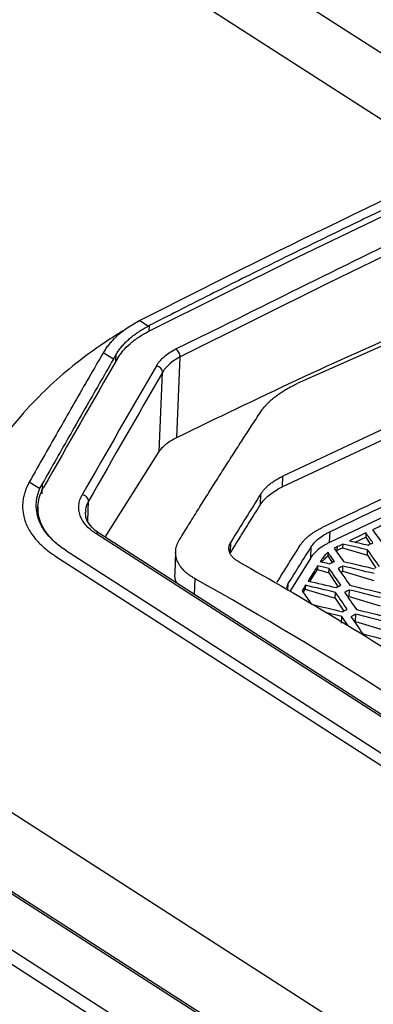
# Model space of a CAD drawing. Header units: millimetres. Extents: x -1111 to 1147, y -743 to 1146.
# Tile 96 of 203: x 883 to 911, y -451 to -374. Entities that reach past the tile are written whole.
import ezdxf

# ---------------------------------------------------------------- set-up
doc = ezdxf.new("R2010")
doc.units = ezdxf.units.MM

msp = doc.modelspace()

# ---------------------------------------------------------------- linework, layer by layer
at = {"color": 250, "linetype": 'Continuous', "lineweight": 25}
for p, q in [((921.669, -383.721), (883.636, -359.276)), ((917.044, -385.895), (878.741, -361.277)), ((893.264, -398.226), (893.25, -398.657)), ((895.331, -400.043), (898.908, -398.291)), ((890.676, -401), (890.692, -400.476)), ((884.952, -410.525), (884.929, -411.306)), ((906.671, -416.591), (906.68, -416.385)), ((896.791, -419.126), (896.84, -417.908))]:
    msp.add_line(p, q, dxfattribs=at)
at = {"color": 7, "linetype": 'Continuous', "lineweight": 25}
for p, q in [((920.237, -395.872), (904.763, -402.733)), ((892.548, -397.836), (893.204, -398.257)), ((893.204, -398.257), (893.264, -398.226)), ((890.481, -400.84), (889.691, -400.332)), ((890.481, -400.84), (890.692, -400.476)), ((895.417, -406.911), (895.668, -400.664)), ((894.049, -408.009), (894.297, -401.868)), ((914.895, -404.639), (903.654, -409.915)), ((914.861, -405.48), (903.62, -410.756)), ((931.711, -473.979), (826.255, -406.2)), ((931.715, -473.795), (826.262, -406.017)), ((889.843, -414.66), (894.049, -408.009)), ((903.62, -410.756), (903.654, -409.915)), ((884.759, -410.916), (883.942, -410.391)), ((901.91, -412.149), (901.943, -411.308)), ((884.616, -412.287), (884.597, -412.755)), ((888.487, -413.404), (888.549, -411.877)), ((913.696, -412.044), (907.286, -415.081)), ((927.533, -439.081), (889.12, -414.391)), ((927.811, -439.063), (889.402, -414.377)), ((907.286, -415.081), (907.32, -414.24)), ((909.276, -415.053), (910.092, -414.681)), ((910.106, -414.343), (910.092, -414.681)), ((910.092, -414.681), (910.436, -415.212)), ((899.582, -415.887), (899.616, -415.046)), ((905.825, -416.262), (905.859, -415.421)), ((907.879, -415.689), (907.891, -415.406)), ((907.879, -415.689), (908.3, -415.498)), ((908.312, -415.203), (908.3, -415.498)), ((908.3, -415.498), (910.222, -416.077)), ((834.653, -415.94), (893.387, -453.69)), ((885.937, -416.111), (924.344, -440.797)), ((886.749, -415.671), (925.157, -440.356)), ((895.323, -415.791), (895.255, -417.474)), ((905.825, -416.262), (904.186, -418.882)), ((907.165, -415.855), (907.154, -416.123)), ((907.154, -416.123), (907.486, -416.636)), ((907.785, -415.736), (907.879, -415.689)), ((910.222, -416.077), (910.239, -415.651)), ((910.222, -416.077), (910.873, -417.082)), ((834.61, -417.035), (893.344, -454.786)), ((906.358, -416.896), (906.347, -417.173)), ((908.311, -417.312), (908.327, -416.922)), ((905.764, -418.11), (906.347, -417.173)), ((906.347, -417.173), (907.232, -417.44)), ((907.232, -417.44), (907.246, -417.101)), ((907.232, -417.44), (907.929, -418.515)), ((908.151, -417.385), (908.311, -417.312)), ((908.311, -417.312), (910.717, -418.038)), ((903.962, -418.618), (904.069, -418.282)), ((904.048, -418.803), (904.069, -418.282)), ((905.411, -418.408), (905.399, -418.698)), ((905.232, -418.966), (905.399, -418.698)), ((905.399, -418.698), (907.727, -419.4)), ((907.727, -419.4), (907.745, -418.957)), ((908.701, -419.321), (908.807, -419.273)), ((908.807, -419.273), (908.827, -418.778)), ((908.807, -419.273), (911.213, -419.998)), ((907.727, -419.4), (908.384, -420.413)), ((908.244, -420.839), (907.065, -420.555)), ((908.223, -421.36), (908.244, -420.839)), ((908.743, -421.572), (908.244, -420.839)), ((909.302, -421.233), (909.325, -420.662)), ((909.234, -421.264), (909.302, -421.233)), ((909.302, -421.233), (911.708, -421.958)), ((871.815, -429.135), (916.538, -457.88))]:
    msp.add_line(p, q, dxfattribs=at)
at = {"color": 7, "linetype": 'Continuous', "lineweight": 25, "flags": 128}
msp.add_lwpolyline([(893.231, -398.667), (904.731, -392.921), (916.229, -387.405), (927.72, -382.121), (939.2, -377.07), (950.667, -372.254), (962.115, -367.674), (973.542, -363.333), (984.943, -359.232)], dxfattribs=at)
at = {"color": 250, "linetype": 'Continuous', "lineweight": 25, "flags": 128}
msp.add_lwpolyline([(913.156, -392.017), (907.169, -394.918), (895.668, -400.664)], dxfattribs=at)
at = {"color": 7, "linetype": 'Continuous', "lineweight": 25}
for centre, major_axis, ratio, start_param, end_param in [((878.883, -1085.055), (216.019, 867.732), 0.258065, 0.729099, 0.747582), ((881.334, -1086.631), (216.132, 867.657), 0.258266, 0.727214, 0.745717), ((881.809, -1086.73), (215.892, 867.222), 0.258065, 0.727244, 0.745737)]:
    msp.add_ellipse(centre, major_axis=major_axis, ratio=ratio, start_param=start_param, end_param=end_param, dxfattribs=at)
for points, knots in [([(898.908, -398.291), (905.364, -395.078), (919.471, -388.059), (941.24, -378.344), (964.192, -368.858), (979.441, -363.35), (987.066, -360.596)], [0, 0, 0, 0, 0.218986, 0.478416, 0.739208, 1, 1, 1, 1]), ([(924.427, -383.147), (923.685, -383.486), (922.202, -384.165), (919.977, -385.195), (917.751, -386.233), (915.525, -387.28), (913.3, -388.335), (911.074, -389.4), (908.848, -390.472), (906.622, -391.554), (904.396, -392.644), (902.17, -393.743), (899.944, -394.85), (897.717, -395.967), (895.491, -397.091), (894.007, -397.848), (893.264, -398.226)], [0, 0, 0, 0, 0.07144, 0.142875, 0.214305, 0.285732, 0.357156, 0.428578, 0.5, 0.571422, 0.642844, 0.714268, 0.785695, 0.857125, 0.92856, 1, 1, 1, 1]), ([(895.417, -406.911), (901.624, -403.913), (909.942, -399.894), (918.221, -396.582), (920.323, -395.741)], [0, 0, 0, 0, 0.746134, 1, 1, 1, 1]), ([(892.524, -397.84), (891.501, -398.462), (889.621, -399.605), (887.173, -401.445), (885.099, -403.284), (883.446, -405.038), (882.021, -406.772), (880.792, -408.378), (879.506, -410.124), (878.219, -411.871), (877.381, -412.999), (876.978, -413.542)], [0, 0, 0, 0, 0.161157, 0.296329, 0.406112, 0.524756, 0.607388, 0.694557, 0.789584, 0.898636, 1, 1, 1, 1]), ([(892.548, -397.836), (892.471, -397.876), (892.317, -397.956), (892.095, -398.082), (891.88, -398.211), (891.672, -398.343), (891.471, -398.479), (891.278, -398.619), (891.092, -398.762), (890.866, -398.947), (890.611, -399.177), (890.337, -399.455), (890.093, -399.74), (889.874, -400.032), (889.752, -400.232), (889.691, -400.332)], [0, 0, 0, 0, 0.059354, 0.118515, 0.177541, 0.236488, 0.295416, 0.354381, 0.41344, 0.472652, 0.578805, 0.684295, 0.789442, 0.89457, 1, 1, 1, 1]), ([(890.692, -400.476), (890.722, -400.425), (890.783, -400.324), (890.884, -400.173), (890.992, -400.025), (891.108, -399.879), (891.233, -399.735), (891.365, -399.593), (891.548, -399.41), (891.791, -399.19), (892.106, -398.939), (892.447, -398.699), (892.811, -398.47), (893.073, -398.329), (893.204, -398.257)], [0, 0, 0, 0, 0.060309, 0.12048, 0.180571, 0.24064, 0.300745, 0.360944, 0.421294, 0.537424, 0.652947, 0.768275, 0.883823, 1, 1, 1, 1]), ([(890.802, -400.784), (890.864, -400.682), (890.926, -400.581), (891.065, -400.382), (891.142, -400.285), (891.387, -399.995), (891.572, -399.809), (891.983, -399.451), (892.207, -399.281), (892.57, -399.04), (892.696, -398.963), (892.956, -398.811), (893.093, -398.738), (893.231, -398.667)], [0, 0, 0, 0, 0.125, 0.125, 0.25, 0.25, 0.5, 0.5, 0.75, 0.75, 0.875, 0.875, 1, 1, 1, 1]), ([(893.821, -401.357), (893.859, -401.294), (893.898, -401.232), (893.985, -401.109), (894.032, -401.049), (894.184, -400.869), (894.299, -400.754), (894.553, -400.532), (894.693, -400.426), (894.995, -400.225), (895.162, -400.133), (895.331, -400.043)], [0, 0, 0, 0, 0.125, 0.125, 0.25, 0.25, 0.5, 0.5, 0.75, 0.75, 1, 1, 1, 1]), ([(895.668, -400.664), (895.668, -400.556), (895.631, -400.427), (895.507, -400.198), (895.418, -400.098), (895.331, -400.043)], [0, 0, 0, 0, 0.5, 0.5, 1, 1, 1, 1]), ([(889.691, -400.332), (889.325, -400.966), (888.584, -402.249), (887.46, -404.206), (886.31, -406.217), (885.135, -408.283), (884.342, -409.683), (883.942, -410.391)], [0, 0, 0, 0, 0.191044, 0.386566, 0.586566, 0.791044, 1, 1, 1, 1]), ([(890.481, -400.84), (890.112, -401.48), (889.375, -402.758), (888.269, -404.687), (887.163, -406.624), (886.058, -408.569), (885.32, -409.873), (884.952, -410.525)], [0, 0, 0, 0, 0.199996, 0.399993, 0.599991, 0.799993, 1, 1, 1, 1]), ([(895.668, -400.664), (895.515, -400.746), (895.363, -400.831), (895.088, -401.015), (894.961, -401.112), (894.73, -401.316), (894.626, -401.421), (894.488, -401.586), (894.445, -401.641), (894.366, -401.753), (894.331, -401.811), (894.297, -401.868)], [0, 0, 0, 0, 0.25, 0.25, 0.5, 0.5, 0.75, 0.75, 0.875, 0.875, 1, 1, 1, 1]), ([(894.297, -401.868), (894.299, -401.759), (894.248, -401.64), (894.073, -401.451), (893.946, -401.381), (893.821, -401.357)], [0, 0, 0, 0, 0.5, 0.5, 1, 1, 1, 1]), ([(901.916, -404.954), (901.952, -404.902), (902.023, -404.797), (902.142, -404.642), (902.27, -404.489), (902.408, -404.338), (902.556, -404.189), (902.714, -404.042), (902.881, -403.897), (903.093, -403.727), (903.355, -403.533), (903.675, -403.32), (904.016, -403.116), (904.377, -402.919), (904.634, -402.795), (904.763, -402.733)], [0, 0, 0, 0, 0.062985, 0.125758, 0.188387, 0.250942, 0.31349, 0.3761, 0.438841, 0.501781, 0.601705, 0.701214, 0.800582, 0.900086, 1, 1, 1, 1]), ([(895.628, -414.851), (895.861, -414.473), (896.327, -413.718), (897.027, -412.594), (897.726, -411.478), (898.424, -410.37), (899.123, -409.27), (899.822, -408.179), (900.52, -407.095), (901.219, -406.019), (901.684, -405.309), (901.916, -404.954)], [0, 0, 0, 0, 0.110958, 0.221953, 0.332983, 0.444052, 0.55516, 0.666307, 0.777496, 0.888726, 1, 1, 1, 1]), ([(894.049, -408.009), (894.083, -407.958), (894.118, -407.907), (894.197, -407.807), (894.24, -407.757), (894.378, -407.61), (894.481, -407.514), (894.713, -407.328), (894.839, -407.239), (895.112, -407.069), (895.263, -406.99), (895.417, -406.911)], [0, 0, 0, 0, 0.125, 0.125, 0.25, 0.25, 0.5, 0.5, 0.75, 0.75, 1, 1, 1, 1]), ([(902.631, -410.556), (902.673, -410.523), (902.756, -410.456), (902.89, -410.359), (903.03, -410.265), (903.176, -410.173), (903.329, -410.085), (903.488, -409.998), (903.598, -409.943), (903.654, -409.915)], [0, 0, 0, 0, 0.143271, 0.28607, 0.428598, 0.571053, 0.713639, 0.856554, 1, 1, 1, 1]), ([(914.672, -410.166), (913.567, -410.675), (910.916, -411.897), (908.263, -413.172), (906.714, -413.916)], [0, 0, 0, 0, 0.41654, 1, 1, 1, 1]), ([(883.942, -410.391), (883.909, -410.45), (883.845, -410.568), (883.76, -410.747), (883.684, -410.927), (883.617, -411.108), (883.561, -411.29), (883.514, -411.474), (883.476, -411.658), (883.427, -411.985), (883.411, -412.454), (883.51, -413.151), (883.792, -413.925), (884.22, -414.577), (884.619, -415.036), (884.906, -415.323), (885.221, -415.598), (885.562, -415.863), (885.812, -416.028), (885.937, -416.111)], [0, 0, 0, 0, 0.029975, 0.059893, 0.089783, 0.119676, 0.149602, 0.179589, 0.209668, 0.239868, 0.338752, 0.437716, 0.581449, 0.725832, 0.780958, 0.835755, 0.890405, 0.945092, 1, 1, 1, 1]), ([(886.749, -415.671), (886.686, -415.629), (886.561, -415.547), (886.381, -415.419), (886.209, -415.288), (886.044, -415.154), (885.887, -415.017), (885.737, -414.876), (885.474, -414.61), (885.138, -414.204), (884.794, -413.623), (884.563, -412.998), (884.481, -412.44), (884.488, -411.98), (884.536, -411.623), (884.622, -411.267), (884.713, -411.033), (884.759, -410.916)], [0, 0, 0, 0, 0.032887, 0.065693, 0.098452, 0.131198, 0.163963, 0.196783, 0.22969, 0.346471, 0.463335, 0.59234, 0.721453, 0.791219, 0.860687, 0.930174, 1, 1, 1, 1]), ([(886.749, -415.671), (886.628, -415.59), (886.506, -415.508), (886.277, -415.341), (886.169, -415.255), (885.859, -414.991), (885.673, -414.807), (885.342, -414.424), (885.196, -414.223), (884.954, -413.814), (884.857, -413.607), (884.71, -413.185), (884.66, -412.971), (884.608, -412.536), (884.607, -412.315), (884.652, -411.881), (884.699, -411.666), (884.805, -411.345), (884.846, -411.239), (884.94, -411.027), (884.996, -410.922), (885.053, -410.817)], [0, 0, 0, 0, 0.0625, 0.0625, 0.125, 0.125, 0.25, 0.25, 0.375, 0.375, 0.5, 0.5, 0.625, 0.625, 0.75, 0.75, 0.875, 0.875, 0.9375, 0.9375, 1, 1, 1, 1]), ([(884.759, -410.916), (884.788, -410.85), (884.846, -410.719), (884.916, -410.59), (884.952, -410.525)], [0, 0, 0, 0, 0.499991, 1, 1, 1, 1]), ([(901.943, -411.308), (901.965, -411.275), (902.007, -411.21), (902.079, -411.112), (902.156, -411.016), (902.212, -410.953), (902.241, -410.922)], [0, 0, 0, 0, 0.250381, 0.500326, 0.750109, 1, 1, 1, 1]), ([(902.241, -410.922), (902.27, -410.89), (902.328, -410.828), (902.423, -410.736), (902.523, -410.645), (902.595, -410.586), (902.631, -410.556)], [0, 0, 0, 0, 0.248899, 0.498879, 0.749424, 1, 1, 1, 1]), ([(889.12, -414.391), (889.044, -414.341), (888.968, -414.29), (888.826, -414.185), (888.758, -414.132), (888.563, -413.966), (888.447, -413.85), (888.14, -413.495), (887.99, -413.244), (887.804, -412.714), (887.772, -412.445), (887.814, -412.039), (887.842, -411.903), (887.93, -411.637), (887.995, -411.506), (888.063, -411.375)], [0, 0, 0, 0, 0.0625, 0.0625, 0.125, 0.125, 0.25, 0.25, 0.5, 0.5, 0.75, 0.75, 0.875, 0.875, 1, 1, 1, 1]), ([(888.549, -411.877), (888.551, -411.768), (888.499, -411.651), (888.319, -411.465), (888.19, -411.397), (888.063, -411.375)], [0, 0, 0, 0, 0.5, 0.5, 1, 1, 1, 1]), ([(889.412, -414.381), (889.355, -414.343), (889.049, -414.145), (888.655, -413.76), (888.33, -413.226), (888.322, -412.881), (888.319, -412.716)], [0, 0, 0, 0, 0.072315, 0.383832, 0.705324, 1, 1, 1, 1]), ([(905.004, -415.3), (905.025, -415.268), (905.067, -415.204), (905.137, -415.109), (905.212, -415.015), (905.325, -414.887), (905.485, -414.726), (905.704, -414.537), (905.945, -414.358), (906.194, -414.196), (906.449, -414.049), (906.626, -413.961), (906.714, -413.916)], [0, 0, 0, 0, 0.061748, 0.12326, 0.1846, 0.245834, 0.378113, 0.512224, 0.644175, 0.770833, 0.885193, 1, 1, 1, 1]), ([(905.859, -415.421), (906.004, -415.198), (906.197, -414.983), (906.567, -414.683), (906.703, -414.588), (906.921, -414.452), (906.997, -414.408), (907.155, -414.322), (907.237, -414.281), (907.32, -414.24)], [0, 0, 0, 0, 0.5, 0.5, 0.75, 0.75, 0.875, 0.875, 1, 1, 1, 1]), ([(896.84, -417.908), (896.791, -417.88), (896.693, -417.824), (896.554, -417.736), (896.421, -417.646), (896.296, -417.553), (896.177, -417.458), (896.065, -417.359), (895.874, -417.174), (895.639, -416.891), (895.429, -416.498), (895.32, -416.09), (895.316, -415.744), (895.363, -415.466), (895.425, -415.259), (895.511, -415.054), (895.589, -414.919), (895.628, -414.851)], [0, 0, 0, 0, 0.035761, 0.071393, 0.106947, 0.142473, 0.178019, 0.213636, 0.249373, 0.374558, 0.499694, 0.62488, 0.75003, 0.812664, 0.875022, 0.937376, 1, 1, 1, 1]), ([(900.222, -416.579), (900.182, -416.556), (900.105, -416.511), (899.999, -416.439), (899.903, -416.365), (899.817, -416.288), (899.74, -416.209), (899.672, -416.128), (899.614, -416.045), (899.565, -415.961), (899.526, -415.876), (899.496, -415.791), (899.476, -415.706), (899.464, -415.621), (899.461, -415.536), (899.467, -415.451), (899.481, -415.368), (899.503, -415.285), (899.533, -415.204), (899.57, -415.124), (899.6, -415.072), (899.616, -415.046)], [0, 0, 0, 0, 0.057388, 0.113846, 0.169583, 0.224797, 0.279688, 0.334382, 0.388721, 0.442529, 0.495639, 0.548073, 0.600102, 0.651888, 0.703399, 0.754248, 0.804316, 0.853792, 0.902813, 0.951508, 1, 1, 1, 1]), ([(903.211, -418.165), (903.41, -417.845), (903.809, -417.203), (904.407, -416.248), (904.805, -415.616), (905.004, -415.3)], [0, 0, 0, 0, 0.333132, 0.666465, 1, 1, 1, 1]), ([(907.286, -415.081), (907.203, -415.122), (907.121, -415.163), (906.962, -415.249), (906.887, -415.293), (906.667, -415.43), (906.531, -415.526), (906.161, -415.825), (905.97, -416.039), (905.825, -416.262)], [0, 0, 0, 0, 0.125, 0.125, 0.25, 0.25, 0.5, 0.5, 1, 1, 1, 1]), ([(907.165, -415.855), (907.062, -415.938), (906.97, -416.024), (906.848, -416.157), (906.811, -416.202), (906.74, -416.292), (906.71, -416.339), (906.68, -416.385)], [0, 0, 0, 0, 0.5, 0.5, 0.75, 0.75, 1, 1, 1, 1]), ([(906.709, -416.6), (906.761, -416.526), (906.878, -416.358), (907.055, -416.207), (907.154, -416.123)], [0, 0, 0, 0, 0.441566, 1, 1, 1, 1]), ([(900.222, -416.579), (905.255, -419.398), (910.285, -422.427), (920.339, -428.903), (925.353, -432.343), (930.352, -435.987)], [0, 0, 0, 0, 0.5, 0.5, 1, 1, 1, 1]), ([(895.423, -418.246), (895.407, -418.224), (895.241, -417.983), (895.263, -417.716), (895.283, -417.474)], [0, 0, 0, 0, 0.095526, 1, 1, 1, 1])]:
    msp.add_open_spline(points, degree=3, knots=knots, dxfattribs=at)
for points in [[(923.777, -382.729), (913.375, -387.48), (902.961, -392.518), (892.548, -397.836)], [(895.668, -400.664), (895.668, -400.664), (895.668, -400.664), (895.668, -400.664)], [(894.297, -401.868), (894.297, -401.868), (894.297, -401.868), (894.297, -401.868)], [(901.91, -412.149), (902, -412.006), (902.202, -411.75), (902.567, -411.407), (903.013, -411.084), (903.389, -410.869), (903.62, -410.756)], [(901.943, -411.308), (901.168, -412.539), (900.392, -413.785), (899.616, -415.046)], [(907.32, -414.24), (909.534, -413.17), (911.747, -412.121), (913.96, -411.094)], [(888.549, -411.877), (888.549, -411.877), (888.549, -411.877), (888.549, -411.877)], [(899.582, -415.887), (899.768, -415.585), (900.152, -414.963), (900.746, -414.005), (901.341, -413.054), (901.724, -412.445), (901.91, -412.149)], [(911.304, -413.773), (911.08, -413.88), (910.855, -413.987), (910.63, -414.094)], [(910.106, -414.343), (909.683, -414.545), (909.259, -414.747), (908.836, -414.951)], [(910.655, -415.108), (910.472, -414.852), (910.289, -414.597), (910.106, -414.343)], [(910.63, -414.094), (910.874, -414.432), (911.118, -414.772), (911.362, -415.115)], [(904.069, -418.282), (904.666, -417.319), (905.263, -416.366), (905.859, -415.421)], [(907.891, -415.406), (907.806, -415.448), (907.721, -415.491), (907.641, -415.535)], [(908.312, -415.203), (908.171, -415.271), (908.031, -415.338), (907.891, -415.406)], [(910.239, -415.651), (909.597, -415.5), (908.954, -415.351), (908.312, -415.203)], [(908.836, -414.951), (909.317, -415.062), (909.799, -415.174), (910.281, -415.287)], [(910.281, -415.287), (910.405, -415.227), (910.53, -415.167), (910.655, -415.108)], [(907.662, -416.551), (907.496, -416.318), (907.33, -416.086), (907.165, -415.855)], [(907.641, -415.535), (907.884, -415.873), (908.126, -416.213), (908.369, -416.554)], [(911.155, -416.946), (910.85, -416.512), (910.545, -416.08), (910.239, -415.651)], [(906.358, -416.896), (906.111, -417.288), (905.865, -417.681), (905.618, -418.076)], [(907.246, -417.101), (906.95, -417.032), (906.654, -416.964), (906.358, -416.896)], [(906.68, -416.385), (906.641, -416.446), (906.603, -416.506), (906.565, -416.567)], [(906.565, -416.567), (906.806, -416.622), (907.046, -416.678), (907.287, -416.733)], [(907.287, -416.733), (907.412, -416.673), (907.537, -416.612), (907.662, -416.551)], [(908.327, -416.922), (908.202, -416.982), (908.078, -417.043), (907.953, -417.104)], [(910.739, -417.496), (909.935, -417.301), (909.131, -417.11), (908.327, -416.922)], [(908.369, -416.554), (909.173, -416.742), (909.977, -416.933), (910.781, -417.126)], [(908.161, -418.401), (907.856, -417.965), (907.551, -417.531), (907.246, -417.101)], [(907.953, -417.104), (908.258, -417.535), (908.563, -417.969), (908.868, -418.406)], [(927.738, -437.775), (917.489, -430.296), (907.159, -423.654), (896.84, -417.908)], [(905.411, -418.408), (905.322, -418.552), (905.232, -418.695), (905.143, -418.838)], [(907.745, -418.957), (906.967, -418.771), (906.189, -418.588), (905.411, -418.408)], [(905.618, -418.076), (906.341, -418.243), (907.064, -418.413), (907.787, -418.584)], [(907.787, -418.584), (907.912, -418.523), (908.036, -418.462), (908.161, -418.401)], [(908.868, -418.406), (909.672, -418.599), (910.476, -418.794), (911.28, -418.993)], [(905.143, -418.838), (905.387, -419.185), (905.63, -419.533), (905.874, -419.883)], [(908.66, -420.277), (908.355, -419.834), (908.05, -419.394), (907.745, -418.957)], [(908.827, -418.778), (908.702, -418.839), (908.577, -418.901), (908.452, -418.962)], [(908.452, -418.962), (908.757, -419.4), (909.062, -419.841), (909.367, -420.284)], [(911.238, -419.367), (910.434, -419.168), (909.63, -418.972), (908.827, -418.778)], [(905.874, -419.883), (906.677, -420.073), (907.481, -420.266), (908.285, -420.462)], [(908.285, -420.462), (908.41, -420.4), (908.535, -420.339), (908.66, -420.277)], [(909.325, -420.662), (909.2, -420.723), (909.075, -420.785), (908.951, -420.847)], [(908.951, -420.847), (909.255, -421.291), (909.56, -421.739), (909.864, -422.189)], [(911.736, -421.265), (910.932, -421.061), (910.128, -420.86), (909.325, -420.662)], [(909.367, -420.284), (910.17, -420.482), (910.974, -420.682), (911.778, -420.886)], [(909.864, -422.189), (910.668, -422.392), (911.471, -422.597), (912.275, -422.806)]]:
    msp.add_open_spline(points, degree=3, dxfattribs=at)
at = {"color": 250, "linetype": 'Continuous', "lineweight": 25}
for points, knots in [([(888.549, -411.877), (888.437, -412.089), (888.29, -412.366), (888.329, -412.649), (888.339, -412.716)], [0, 0, 0, 0, 0.76413, 1, 1, 1, 1]), ([(889.399, -414.382), (889.381, -414.37), (889.335, -414.339), (889.245, -414.343), (889.167, -414.367), (889.13, -414.386), (889.12, -414.391)], [0, 0, 0, 0, 0.243394, 0.646279, 0.903122, 1, 1, 1, 1])]:
    msp.add_open_spline(points, degree=3, knots=knots, dxfattribs=at)

doc.saveas('drawing.dxf')
